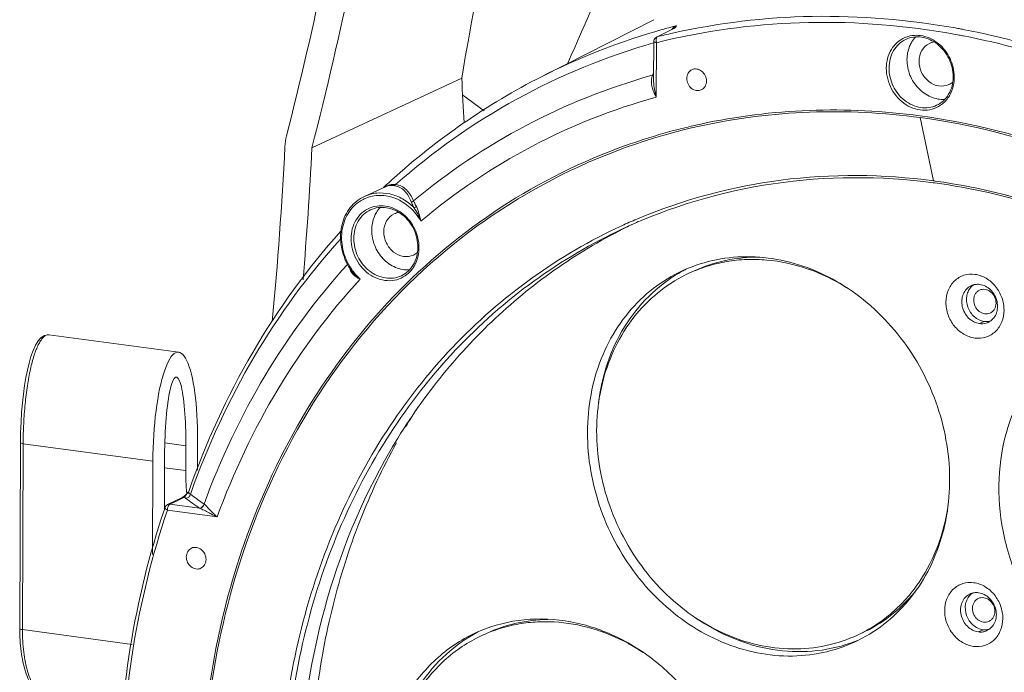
# Model space of a CAD drawing. Header units: millimetres. Extents: x 29035 to 30443, y 1864 to 2860.
# Tile 24 of 55: x 29999 to 30096, y 2304 to 2369. Entities that reach past the tile are written whole.
import ezdxf

# ---------------------------------------------------------------- set-up
doc = ezdxf.new("R2010")
doc.units = ezdxf.units.MM
doc.layers.add('\\M+5CFB8\\M+5CAB5\\M+5CFDF', color=7, linetype='Continuous', lineweight=13)

msp = doc.modelspace()

# ---------------------------------------------------------------- linework, layer by layer
at = {"layer": '\\M+5CFB8\\M+5CAB5\\M+5CFDF'}
for p, q in [((30050.712, 2363.451), (30061.831, 2369.099)), ((30064.062, 2368.465), (30064.052, 2368.497)), ((30062.1, 2367.376), (30062.101, 2367.376)), ((30062.101, 2367.376), (30062.179, 2367.405)), ((30062.102, 2367.377), (30063.606, 2368.135)), ((30062.103, 2367.325), (30062.124, 2367.358)), ((30062.179, 2367.405), (30063.682, 2368.163)), ((30063.747, 2368.212), (30063.606, 2368.135)), ((30063.606, 2368.135), (30063.682, 2368.163)), ((30063.682, 2368.163), (30063.818, 2368.236)), ((30063.811, 2368.256), (30063.747, 2368.212)), ((30063.796, 2368.24), (30063.796, 2368.239)), ((30063.806, 2368.251), (30063.811, 2368.256)), ((30061.869, 2366.81), (30061.805, 2366.791)), ((30061.813, 2363.143), (30061.828, 2366.932)), ((30062.073, 2361.433), (30062.094, 2366.822)), ((30062.211, 2366.851), (30062.094, 2366.822)), ((30061.717, 2363.604), (30061.671, 2363.592)), ((30061.757, 2363.712), (30061.717, 2363.604)), ((30061.768, 2363.74), (30061.757, 2363.712)), ((30061.816, 2363.868), (30061.768, 2363.74)), ((30028.014, 2356.398), (30042.839, 2363.307)), ((30061.813, 2363.144), (30061.813, 2363.145)), ((30042.95, 2361.631), (30045.055, 2360.082)), ((30089.484, 2353.148), (30088.187, 2359.406)), ((30035.899, 2353.218), (30035.775, 2353.105)), ((30035.951, 2353.265), (30035.899, 2353.218)), ((30089.471, 2352.955), (30089.635, 2352.933)), ((30035.285, 2352.566), (30033.205, 2351.597)), ((30035.24, 2352.612), (30035.105, 2352.485)), ((30059.077, 2348.532), (30059.051, 2348.519)), ((30064.293, 2344.069), (30064.629, 2344.231)), ((30064.979, 2343.837), (30065.307, 2343.995)), ((30094.518, 2339.234), (30094.052, 2339.017)), ((30014.839, 2336.178), (30002.014, 2337.902)), ((30016.706, 2325.006), (30016.716, 2327.472)), ((29999.119, 2308.834), (29999.192, 2327.241)), ((29999.386, 2308.723), (29999.458, 2327.131)), ((30012.283, 2325.407), (29999.458, 2327.131)), ((30015.549, 2326.929), (30013.472, 2327.208)), ((30015.539, 2324.463), (30015.549, 2326.929)), ((30013.449, 2325.95), (30013.428, 2320.596)), ((30012.246, 2316.153), (30012.283, 2325.407)), ((30015.539, 2324.463), (30013.445, 2324.744)), ((30013.74, 2321.1), (30015.19, 2321.807)), ((30015.219, 2321.748), (30014.687, 2321.489)), ((30015.347, 2321.908), (30015.19, 2321.807)), ((30015.411, 2321.842), (30015.219, 2321.748)), ((30015.553, 2322.083), (30015.347, 2321.908)), ((30015.791, 2322.321), (30015.553, 2322.083)), ((30015.631, 2322.316), (30015.633, 2322.297)), ((30015.794, 2322.324), (30015.803, 2322.333)), ((30015.81, 2322.342), (30015.803, 2322.333)), ((30015.836, 2322.394), (30015.81, 2322.342)), ((30015.836, 2322.394), (30015.836, 2322.395)), ((30016.066, 2322.305), (30016.002, 2322.124)), ((30013.423, 2320.625), (30013.485, 2320.811)), ((30013.739, 2321.099), (30013.739, 2321.099)), ((30014.687, 2321.489), (30013.961, 2321.135)), ((30013.961, 2321.135), (30016.894, 2320.741)), ((30016.877, 2320.744), (30016.899, 2320.74)), ((30013.726, 2320.542), (30018.645, 2319.88)), ((29999.386, 2308.723), (30010.241, 2307.264)), ((30081.989, 2308.191), (30082.316, 2308.348)), ((30082.457, 2308.408), (30082.318, 2308.344)), ((30082.455, 2308.408), (30082.783, 2308.566)), ((30094.398, 2308.717), (30093.932, 2308.499)), ((30082.069, 2307.681), (30081.733, 2307.52))]:
    msp.add_line(p, q, dxfattribs=at)
msp.add_lwpolyline([(30002.015, 2337.902), (30001.936, 2337.909), (30001.573, 2337.851), (30001.231, 2337.645), (30000.935, 2337.314), (30000.674, 2336.877), (30000.441, 2336.349), (30000.234, 2335.755), (30000.049, 2335.107), (29999.883, 2334.41), (29999.736, 2333.667), (29999.604, 2332.879), (29999.489, 2332.046), (29999.391, 2331.168), (29999.31, 2330.24), (29999.248, 2329.259), (29999.207, 2328.222), (29999.192, 2327.241)], dxfattribs=at)
for centre, radius, start, end in [((30080.738, 2304.156), 66.47, 105.00333, 106.4433), ((30080.75, 2304.113), 66.514, 104.80814, 105.00346), ((30080.753, 2304.101), 66.526, 104.53914, 104.80814), ((30066.33, 2366.132), 3.296, 138.50653, 139.90505), ((30080.612, 2304.561), 66.045, 106.43734, 116.91749), ((30078.393, 2302.572), 66.83, 102.71778, 104.0408), ((30067.289, 2365.319), 4.553, 139.85053, 140.09396), ((30087.761, 2364.763), 2.787, 110.11322, 113.17417), ((30078.178, 2293.808), 75.055, 79.36481, 80.43255), ((30078.331, 2293.859), 75.6, 79.47892, 79.84986), ((30078.112, 2293.448), 75.421, 79.04019, 79.36541), ((30078.297, 2293.678), 75.784, 79.15534, 79.47894), ((30062.329, 2366.93), 0.501, 169.0639, 179.77613), ((30089.811, 2365.23), 1.68, 98.47478, 114.92152), ((30081.282, 2303.36), 67.419, 116.96332, 132.24975), ((30078.761, 2302.572), 63.368, 105.64639, 129.94746), ((30063.174, 2362.997), 1.579, 164.62231, 171.38402), ((30063.225, 2362.98), 1.634, 157.53579, 164.53833), ((30087.658, 2363.452), 3.784, 359.3084, 359.77456), ((30087.552, 2363.408), 3.996, 359.77513, 0.57531), ((30379.352, 2378.28), 336.846, 182.54778, 183.30033), ((30090.304, 2364.178), 1.658, 294.99702, 303.39438), ((30090.289, 2364.199), 1.684, 303.42922, 311.05521), ((30078.586, 2301.875), 61.804, 105.49685, 130.07933), ((30079.075, 2300.736), 59.384, 102.24791, 109.73075), ((30030.79, 2356.267), 5.447, 165.90877, 177.13918), ((29629.086, 2376.721), 396.778, 354.57853, 357.08439), ((29633.206, 2376.277), 395.308, 355.22132, 357.11765), ((30082.308, 2302.142), 69.011, 132.39792, 133.002), ((30036.053, 2351.207), 1.578, 106.78436, 113.34593), ((30036.088, 2351.089), 1.701, 99.93623, 106.75067), ((30036.138, 2350.389), 2.404, 86.21717, 89.17005), ((30081.463, 2293.478), 60.207, 82.16328, 82.34382), ((30036.052, 2351.216), 1.569, 113.4372, 124.08286), ((30035.969, 2351.091), 1.596, 79.48491, 82.5964), ((30034.7, 2348.144), 3.561, 113.71064, 117.1578), ((30034.82, 2347.89), 2.787, 110.11322, 113.17417), ((30036.87, 2348.357), 1.68, 98.47478, 114.92152), ((30081.076, 2300.053), 53.565, 112.98753, 114.72922), ((30082.759, 2300.858), 53.232, 114.98754, 116.41569), ((30082.751, 2300.874), 53.214, 116.44632, 116.73117), ((30037.363, 2347.304), 1.658, 294.99702, 303.39438), ((30037.348, 2347.326), 1.684, 303.42922, 311.05521), ((30034.717, 2346.578), 3.784, 359.3084, 359.77456), ((30034.611, 2346.535), 3.996, 359.77513, 0.57531), ((30036.677, 2347.636), 5.837, 207.44429, 213.54743), ((30034.158, 2345.028), 2.448, 194.32981, 196.20837), ((30032.752, 2344.62), 0.984, 196.23039, 203.46463), ((30036.622, 2347.601), 5.772, 213.55691, 214.11701), ((30036.603, 2347.587), 5.748, 214.11654, 215.32957), ((30036.513, 2347.546), 5.553, 213.78744, 215.69909), ((30036.589, 2347.578), 5.732, 215.33022, 217.01031), ((30036.491, 2347.53), 5.526, 215.70068, 217.14128), ((30036.398, 2347.454), 5.405, 217.09188, 228.1935), ((30071.874, 2331.127), 14.938, 118.92265, 120.35014), ((30070.919, 2330.728), 14.896, 112.45726, 114.97458), ((30071.853, 2331.166), 14.893, 117.32353, 118.92271), ((30094.324, 2341.619), 1.51, 124.3247, 133.74223), ((30094.739, 2340.739), 1.519, 276.27723, 279.01128), ((30094.742, 2340.716), 1.496, 279.01103, 286.35774), ((30001.95, 2337.381), 0.525, 98.9071, 101.05917), ((30090.376, 2297.423), 61.666, 147.26729, 149.42035), ((30035.468, 2324.931), 18.762, 179.7702, 181.26467), ((30304.711, 2720.118), 492.281, 234.0268, 234.22105), ((30035.919, 2324.195), 20.375, 185.14994, 185.28958), ((30035.694, 2324.173), 20.148, 185.34447, 185.69069), ((30018.493, 2319.826), 3.678, 137.22565, 140.64019), ((30015.996, 2322.339), 0.17, 160.91215, 166.00897), ((30317.117, 2735.8), 511.662, 233.94914, 234.13499), ((30090.543, 2293.121), 73.118, 160.72318, 161.04918), ((30094.204, 2311.102), 1.51, 124.3218, 133.74224), ((30077.629, 2326.799), 20.544, 235.5515, 237.0156), ((30051.359, 2295.303), 14.896, 117.0351, 119.59447), ((30075.869, 2321.328), 14.493, 296.41591, 297.01309), ((30094.618, 2310.222), 1.519, 276.27752, 279.01128), ((30094.622, 2310.199), 1.496, 279.01105, 286.33808), ((30050.123, 2290.414), 19.267, 60.89968, 61.46449), ((30049.951, 2290.109), 19.617, 56.51246, 60.8931), ((30076.364, 2321.487), 14.928, 291.02721, 292.45758)]:
    msp.add_arc(centre, radius, start, end, dxfattribs=at)
for centre, major_axis, ratio, start_param, end_param in [((30131.619, 2419.973), (64.786, 175.739), 0.380362, -4.346338, -4.248067), ((30146.755, 2312.436), (81.945, 207.988), 0.475652, 1.445286, 1.506036), ((29943.693, 2334.029), (64.786, 175.739), 0.380362, -1.298303, -1.204746), ((29946.41, 2333.663), (64.786, 175.739), 0.380362, -1.303017, -1.204746), ((30014.499, 2326.44), (0.288, 9.743), 0.225604, 4.825258, 7.966851), ((30014.499, 2326.44), (0.101, 7.282), 0.143548, -1.50157, 1.640023)]:
    msp.add_ellipse(centre, major_axis=major_axis, ratio=ratio, start_param=start_param, end_param=end_param, dxfattribs=at)
for points, knots in [([(30091.654, 2368.276), (30086.994, 2369.111), (30077.586, 2369.895), (30068.205, 2368.783), (30063.68, 2367.762)], [0, 0, 0, 0, 0.505097, 1, 1, 1, 1]), ([(30090.653, 2367.819), (30085.903, 2368.619), (30076.319, 2369.295), (30066.792, 2367.988), (30062.211, 2366.851)], [0, 0, 0, 0, 0.505073, 1, 1, 1, 1]), ([(30064.052, 2368.497), (30064.018, 2368.48), (30063.869, 2368.392), (30063.741, 2368.273), (30063.653, 2368.173)], [0, 0, 0, 0, 0.224754, 1, 1, 1, 1]), ([(30063.818, 2368.236), (30063.839, 2368.248), (30063.904, 2368.288), (30063.968, 2368.331), (30064.006, 2368.368)], [0, 0, 0, 0, 0.31217, 1, 1, 1, 1]), ([(30064.052, 2368.497), (30064.037, 2368.486), (30063.968, 2368.431), (30063.907, 2368.367), (30063.861, 2368.316)], [0, 0, 0, 0, 0.218144, 1, 1, 1, 1]), ([(30064.006, 2368.368), (30064.011, 2368.373), (30064.028, 2368.39), (30064.043, 2368.409), (30064.051, 2368.424)], [0, 0, 0, 0, 0.294283, 1, 1, 1, 1]), ([(30062.06, 2367.187), (30062.062, 2367.2), (30062.07, 2367.248), (30062.086, 2367.295), (30062.103, 2367.325)], [0, 0, 0, 0, 0.273461, 1, 1, 1, 1]), ([(30084.827, 2364.296), (30084.829, 2364.935), (30085.072, 2365.911), (30085.873, 2366.879), (30086.391, 2367.208), (30086.664, 2367.325)], [0, 0, 0, 0, 0.515344, 0.760392, 1, 1, 1, 1]), ([(30091.442, 2363.437), (30091.445, 2364.05), (30091.151, 2365.288), (30090.014, 2366.746), (30088.636, 2367.396), (30087.519, 2367.413), (30086.999, 2367.262), (30086.761, 2367.151)], [0, 0, 0, 0, 0.263335, 0.526073, 0.771227, 0.887142, 1, 1, 1, 1]), ([(30086.802, 2367.38), (30087.312, 2367.567), (30088.506, 2367.63), (30090.11, 2366.795), (30091.244, 2365.31), (30091.542, 2364.066), (30091.549, 2363.448)], [0, 0, 0, 0, 0.230082, 0.476862, 0.738261, 1, 1, 1, 1]), ([(30114.277, 2359.807), (30110.809, 2361.611), (30103.695, 2364.715), (30096.205, 2366.766), (30092.451, 2367.493)], [0, 0, 0, 0, 0.505465, 1, 1, 1, 1]), ([(30114.655, 2360.351), (30111.144, 2362.177), (30103.942, 2365.316), (30096.357, 2367.381), (30092.556, 2368.109)], [0, 0, 0, 0, 0.505501, 1, 1, 1, 1]), ([(30061.805, 2366.791), (30057.121, 2365.454), (30048.003, 2361.715), (30039.958, 2356.028), (30036.296, 2352.788)], [0, 0, 0, 0, 0.499072, 1, 1, 1, 1]), ([(30061.828, 2366.932), (30061.828, 2366.9), (30061.943, 2366.844), (30062.028, 2366.831), (30062.094, 2366.822)], [0, 0, 0, 0, 0.324698, 1, 1, 1, 1]), ([(30062.094, 2366.822), (30062.085, 2366.852), (30062.055, 2366.972), (30062.047, 2367.097), (30062.06, 2367.187)], [0, 0, 0, 0, 0.262572, 1, 1, 1, 1]), ([(30085.097, 2364.316), (30085.099, 2364.907), (30085.318, 2365.809), (30086.041, 2366.717), (30086.511, 2367.035), (30086.761, 2367.151)], [0, 0, 0, 0, 0.515345, 0.760515, 1, 1, 1, 1]), ([(30087.33, 2366.874), (30087.255, 2366.748), (30086.985, 2366.209), (30086.872, 2365.597), (30086.87, 2365.142)], [0, 0, 0, 0, 0.243432, 1, 1, 1, 1]), ([(30089.103, 2366.753), (30088.792, 2366.608), (30088.236, 2366.083), (30088.066, 2365.351), (30088.064, 2364.982)], [0, 0, 0, 0, 0.481749, 1, 1, 1, 1]), ([(30086.87, 2365.142), (30086.868, 2364.626), (30087.077, 2363.58), (30087.921, 2362.255), (30089.16, 2361.362), (30090.152, 2361.175), (30090.619, 2361.207)], [0, 0, 0, 0, 0.257668, 0.517149, 0.766457, 1, 1, 1, 1]), ([(30088.064, 2364.982), (30088.063, 2364.6), (30088.245, 2363.829), (30088.959, 2362.922), (30089.969, 2362.442), (30090.703, 2362.534), (30091.005, 2362.675)], [0, 0, 0, 0, 0.262527, 0.52445, 0.770539, 1, 1, 1, 1]), ([(30061.821, 2363.595), (30061.813, 2363.592), (30061.775, 2363.583), (30061.736, 2363.58), (30061.706, 2363.579)], [0, 0, 0, 0, 0.222345, 1, 1, 1, 1]), ([(30065.598, 2364.149), (30065.446, 2364.078), (30065.173, 2363.822), (30065.09, 2363.464), (30065.089, 2363.283)], [0, 0, 0, 0, 0.481682, 1, 1, 1, 1]), ([(30067.035, 2363.021), (30067.036, 2363.207), (30066.947, 2363.584), (30066.598, 2364.028), (30066.104, 2364.262), (30065.746, 2364.218), (30065.598, 2364.149)], [0, 0, 0, 0, 0.262542, 0.524426, 0.770533, 1, 1, 1, 1]), ([(30090.382, 2360.769), (30090.142, 2360.574), (30089.59, 2360.258), (30088.646, 2360.084), (30087.67, 2360.221), (30086.42, 2360.8), (30085.195, 2362.155), (30084.824, 2363.586), (30084.827, 2364.296)], [0, 0, 0, 0, 0.115003, 0.230846, 0.350433, 0.475291, 0.736321, 1, 1, 1, 1]), ([(30089.802, 2360.625), (30089.56, 2360.512), (30089.033, 2360.359), (30087.908, 2360.374), (30086.525, 2361.019), (30085.387, 2362.472), (30085.095, 2363.706), (30085.097, 2364.316)], [0, 0, 0, 0, 0.114412, 0.231397, 0.476867, 0.738145, 1, 1, 1, 1]), ([(30061.701, 2362.29), (30061.678, 2362.368), (30061.599, 2362.675), (30061.576, 2363), (30061.612, 2363.233)], [0, 0, 0, 0, 0.256048, 1, 1, 1, 1]), ([(30065.089, 2363.283), (30065.088, 2363.096), (30065.177, 2362.719), (30065.526, 2362.276), (30066.02, 2362.041), (30066.378, 2362.086), (30066.526, 2362.154)], [0, 0, 0, 0, 0.262542, 0.524426, 0.770533, 1, 1, 1, 1]), ([(30066.526, 2362.154), (30066.678, 2362.225), (30066.951, 2362.482), (30067.034, 2362.84), (30067.035, 2363.021)], [0, 0, 0, 0, 0.481682, 1, 1, 1, 1]), ([(30089.802, 2360.625), (30090.045, 2360.738), (30090.504, 2361.048), (30091.216, 2361.938), (30091.435, 2362.823), (30091.442, 2363.406)], [0, 0, 0, 0, 0.237849, 0.482255, 1, 1, 1, 1]), ([(30091.466, 2362.607), (30091.39, 2362.246), (30091.132, 2361.557), (30090.655, 2360.992), (30090.382, 2360.769)], [0, 0, 0, 0, 0.511322, 1, 1, 1, 1]), ([(30062.073, 2361.433), (30061.959, 2361.638), (30061.823, 2361.921), (30061.723, 2362.217), (30061.701, 2362.29)], [0, 0, 0, 0, 0.753677, 1, 1, 1, 1]), ([(30066.477, 2358.769), (30069.995, 2359.534), (30077.246, 2360.438), (30084.541, 2360.066), (30088.171, 2359.578)], [0, 0, 0, 0, 0.495712, 1, 1, 1, 1]), ([(30066.521, 2358.594), (30070.035, 2359.36), (30077.276, 2360.264), (30084.561, 2359.893), (30088.187, 2359.406)], [0, 0, 0, 0, 0.495709, 1, 1, 1, 1]), ([(30088.171, 2359.578), (30093.305, 2358.888), (30103.61, 2356.248), (30118.036, 2348.969), (30131.065, 2338.657), (30142.114, 2325.791), (30150.701, 2310.95), (30156.444, 2294.797), (30159.085, 2278.059), (30158.684, 2266.833), (30157.924, 2261.375)], [0, 0, 0, 0, 0.117076, 0.238061, 0.362716, 0.490175, 0.619135, 0.74807, 0.875455, 1, 1, 1, 1]), ([(30021.524, 2317.259), (30023.338, 2322.445), (30028.086, 2332.299), (30038.478, 2344.734), (30051.495, 2353.909), (30061.437, 2357.487), (30066.521, 2358.594)], [0, 0, 0, 0, 0.25867, 0.509344, 0.755041, 1, 1, 1, 1]), ([(30088.187, 2359.406), (30093.31, 2358.717), (30103.594, 2356.083), (30117.991, 2348.816), (30130.992, 2338.524), (30142.016, 2325.682), (30150.582, 2310.87), (30156.309, 2294.748), (30158.939, 2278.043), (30158.535, 2266.841), (30157.773, 2261.395)], [0, 0, 0, 0, 0.117077, 0.238065, 0.362722, 0.490184, 0.619146, 0.74808, 0.875462, 1, 1, 1, 1]), ([(30021.353, 2317.332), (30022.951, 2321.903), (30027.013, 2330.634), (30035.652, 2341.994), (30046.412, 2350.962), (30054.724, 2355.091), (30059.026, 2356.634)], [0, 0, 0, 0, 0.258516, 0.509803, 0.755948, 1, 1, 1, 1]), ([(30089.484, 2353.148), (30084.504, 2353.818), (30074.43, 2353.906), (30064.688, 2351.286), (30060.157, 2349.364)], [0, 0, 0, 0, 0.505206, 1, 1, 1, 1]), ([(30035.794, 2352.764), (30035.824, 2352.769), (30035.949, 2352.788), (30036.076, 2352.794), (30036.172, 2352.793)], [0, 0, 0, 0, 0.240409, 1, 1, 1, 1]), ([(30036.296, 2352.788), (30036.496, 2352.764), (30036.89, 2352.642), (30037.574, 2352.133), (30037.908, 2351.558), (30038.073, 2351.152)], [0, 0, 0, 0, 0.239672, 0.478637, 1, 1, 1, 1]), ([(30058.8, 2348.421), (30063.481, 2350.603), (30073.648, 2353.632), (30084.241, 2353.644), (30089.471, 2352.955)], [0, 0, 0, 0, 0.494695, 1, 1, 1, 1]), ([(30089.635, 2352.933), (30093.197, 2352.455), (30100.338, 2350.832), (30110.6, 2346.581), (30120.283, 2340.602), (30132.132, 2330.498), (30144.116, 2314.517), (30152.603, 2292.204), (30154.164, 2272.476), (30151.845, 2257.373), (30148.428, 2246.812), (30143.401, 2237.215), (30136.896, 2228.846), (30129.09, 2221.94), (30123.14, 2218.433), (30120.047, 2216.992)], [0, 0, 0, 0, 0.059975, 0.121508, 0.184601, 0.249087, 0.380596, 0.513013, 0.642629, 0.705658, 0.767124, 0.827033, 0.885563, 0.943057, 1, 1, 1, 1]), ([(30137.434, 2323.126), (30134.477, 2327.171), (30127.89, 2334.663), (30116.243, 2343.726), (30103.396, 2350.144), (30094.237, 2352.494), (30089.672, 2353.123)], [0, 0, 0, 0, 0.25992, 0.514125, 0.760964, 1, 1, 1, 1]), ([(30033.205, 2351.597), (30033.586, 2351.775), (30034.428, 2352.003), (30035.75, 2351.911), (30037.028, 2351.409), (30037.77, 2350.84), (30038.104, 2350.508)], [0, 0, 0, 0, 0.236995, 0.480597, 0.734813, 1, 1, 1, 1]), ([(30035.285, 2352.566), (30035.316, 2352.581), (30035.449, 2352.636), (30035.591, 2352.668), (30035.699, 2352.681)], [0, 0, 0, 0, 0.242716, 1, 1, 1, 1]), ([(30035.699, 2352.681), (30035.736, 2352.685), (30035.894, 2352.698), (30036.054, 2352.69), (30036.174, 2352.674)], [0, 0, 0, 0, 0.234242, 1, 1, 1, 1]), ([(30036.26, 2352.66), (30036.441, 2352.627), (30036.794, 2352.493), (30037.399, 2351.995), (30037.691, 2351.457), (30037.836, 2351.078)], [0, 0, 0, 0, 0.23742, 0.476292, 1, 1, 1, 1]), ([(30033.205, 2351.597), (30032.668, 2351.347), (30031.684, 2350.558), (30030.868, 2348.824), (30030.774, 2346.838), (30031.186, 2345.544), (30031.497, 2344.945)], [0, 0, 0, 0, 0.233262, 0.476823, 0.734094, 1, 1, 1, 1]), ([(30033.074, 2351.313), (30032.543, 2351.04), (30031.583, 2350.181), (30030.884, 2348.35), (30030.962, 2346.313), (30031.515, 2345.031), (30031.898, 2344.458)], [0, 0, 0, 0, 0.230755, 0.474652, 0.733755, 1, 1, 1, 1]), ([(30038.794, 2349.165), (30038.505, 2349.666), (30037.783, 2350.567), (30036.361, 2351.479), (30034.774, 2351.818), (30033.729, 2351.608), (30033.268, 2351.405)], [0, 0, 0, 0, 0.267182, 0.523869, 0.766908, 1, 1, 1, 1]), ([(30037.836, 2351.078), (30037.853, 2351.034), (30037.933, 2350.84), (30038.028, 2350.652), (30038.104, 2350.508)], [0, 0, 0, 0, 0.22435, 1, 1, 1, 1]), ([(30038.073, 2351.152), (30038.091, 2351.11), (30038.177, 2350.924), (30038.274, 2350.745), (30038.352, 2350.607)], [0, 0, 0, 0, 0.224465, 1, 1, 1, 1]), ([(30031.886, 2347.423), (30031.888, 2348.062), (30032.131, 2349.038), (30032.932, 2350.005), (30033.45, 2350.335), (30033.723, 2350.452)], [0, 0, 0, 0, 0.515344, 0.760392, 1, 1, 1, 1]), ([(30032.156, 2347.442), (30032.158, 2348.034), (30032.377, 2348.935), (30033.1, 2349.844), (30033.57, 2350.161), (30033.82, 2350.277)], [0, 0, 0, 0, 0.515345, 0.760515, 1, 1, 1, 1]), ([(30038.501, 2346.563), (30038.504, 2347.176), (30038.21, 2348.415), (30037.073, 2349.872), (30035.695, 2350.522), (30034.578, 2350.539), (30034.058, 2350.388), (30033.82, 2350.277)], [0, 0, 0, 0, 0.263335, 0.526073, 0.771227, 0.887142, 1, 1, 1, 1]), ([(30033.861, 2350.506), (30034.371, 2350.693), (30035.565, 2350.756), (30037.169, 2349.922), (30038.303, 2348.437), (30038.601, 2347.192), (30038.608, 2346.575)], [0, 0, 0, 0, 0.230082, 0.476862, 0.738261, 1, 1, 1, 1]), ([(30034.389, 2350), (30034.314, 2349.875), (30034.044, 2349.336), (30033.931, 2348.724), (30033.929, 2348.269)], [0, 0, 0, 0, 0.243432, 1, 1, 1, 1]), ([(30036.162, 2349.88), (30035.851, 2349.735), (30035.295, 2349.21), (30035.125, 2348.478), (30035.123, 2348.108)], [0, 0, 0, 0, 0.481749, 1, 1, 1, 1]), ([(30038.104, 2350.508), (30038.124, 2350.505), (30038.216, 2350.506), (30038.304, 2350.555), (30038.352, 2350.607)], [0, 0, 0, 0, 0.224566, 1, 1, 1, 1]), ([(30038.104, 2350.508), (30038.252, 2350.311), (30038.495, 2349.866), (30038.698, 2349.404), (30038.794, 2349.165)], [0, 0, 0, 0, 0.488848, 1, 1, 1, 1]), ([(30038.352, 2350.607), (30038.469, 2350.397), (30038.619, 2349.909), (30038.736, 2349.421), (30038.794, 2349.165)], [0, 0, 0, 0, 0.478626, 1, 1, 1, 1]), ([(30030.847, 2348.128), (30027.558, 2344.457), (30021.667, 2336.306), (30017.5, 2327.163), (30015.836, 2322.395)], [0, 0, 0, 0, 0.493894, 1, 1, 1, 1]), ([(30058.668, 2348.706), (30055.546, 2347.268), (30049.536, 2343.761), (30041.645, 2336.839), (30035.064, 2328.439), (30029.973, 2318.8), (30026.502, 2308.187), (30024.13, 2293.009), (30025.656, 2273.172), (30034.153, 2250.728), (30046.184, 2234.649), (30058.093, 2224.479), (30067.83, 2218.46), (30078.156, 2214.179), (30085.344, 2212.545), (30088.929, 2212.063)], [0, 0, 0, 0, 0.057035, 0.114603, 0.173178, 0.233105, 0.294566, 0.357568, 0.487096, 0.619415, 0.750853, 0.815323, 0.878421, 0.939978, 1, 1, 1, 1]), ([(30058.8, 2348.421), (30055.702, 2346.977), (30049.741, 2343.464), (30041.921, 2336.549), (30035.405, 2328.171), (30030.372, 2318.568), (30026.949, 2308.003), (30024.626, 2292.902), (30026.181, 2273.18), (30034.66, 2250.876), (30046.639, 2234.903), (30058.485, 2224.802), (30068.169, 2218.823), (30078.436, 2214.571), (30085.583, 2212.947), (30089.147, 2212.468)], [0, 0, 0, 0, 0.057034, 0.114611, 0.173202, 0.233148, 0.294626, 0.357643, 0.487183, 0.619491, 0.750902, 0.815358, 0.878441, 0.939987, 1, 1, 1, 1]), ([(30058.815, 2348.401), (30056.444, 2347.207), (30051.857, 2344.449), (30045.639, 2339.318), (30040.168, 2333.269), (30033.937, 2324.047), (30028.479, 2310.684), (30026.912, 2299.151), (30026.791, 2293.286)], [0, 0, 0, 0, 0.119092, 0.239011, 0.360374, 0.483682, 0.73685, 1, 1, 1, 1]), ([(30033.929, 2348.269), (30033.927, 2347.752), (30034.136, 2346.706), (30034.98, 2345.382), (30036.219, 2344.489), (30037.211, 2344.302), (30037.678, 2344.333)], [0, 0, 0, 0, 0.257668, 0.517149, 0.766457, 1, 1, 1, 1]), ([(30035.123, 2348.108), (30035.122, 2347.727), (30035.304, 2346.955), (30036.018, 2346.048), (30037.028, 2345.569), (30037.762, 2345.661), (30038.064, 2345.802)], [0, 0, 0, 0, 0.262527, 0.52445, 0.770539, 1, 1, 1, 1]), ([(30030.845, 2347.386), (30027.623, 2343.814), (30021.835, 2335.872), (30017.72, 2326.96), (30016.066, 2322.305)], [0, 0, 0, 0, 0.493411, 1, 1, 1, 1]), ([(30037.441, 2343.896), (30037.201, 2343.7), (30036.649, 2343.385), (30035.705, 2343.211), (30034.729, 2343.348), (30033.479, 2343.926), (30032.254, 2345.282), (30031.883, 2346.713), (30031.886, 2347.423)], [0, 0, 0, 0, 0.115003, 0.230846, 0.350433, 0.475291, 0.736321, 1, 1, 1, 1]), ([(30036.861, 2343.751), (30036.619, 2343.639), (30036.092, 2343.485), (30034.967, 2343.5), (30033.584, 2344.145), (30032.446, 2345.599), (30032.154, 2346.832), (30032.156, 2347.442)], [0, 0, 0, 0, 0.114412, 0.231397, 0.476867, 0.738145, 1, 1, 1, 1]), ([(30036.861, 2343.751), (30037.104, 2343.865), (30037.563, 2344.174), (30038.275, 2345.064), (30038.494, 2345.949), (30038.501, 2346.533)], [0, 0, 0, 0, 0.237849, 0.482255, 1, 1, 1, 1]), ([(30038.525, 2345.734), (30038.449, 2345.373), (30038.191, 2344.683), (30037.714, 2344.119), (30037.441, 2343.896)], [0, 0, 0, 0, 0.511322, 1, 1, 1, 1]), ([(30065.229, 2344.494), (30066.261, 2344.921), (30068.445, 2345.547), (30071.877, 2345.743), (30075.351, 2345.2), (30078.736, 2343.943), (30081.909, 2342.022), (30084.757, 2339.51), (30087.178, 2336.499), (30089.709, 2331.991), (30091.09, 2326.934), (30091.136, 2321.855), (30090.51, 2318.206), (30089.243, 2314.834), (30087.375, 2311.864), (30084.975, 2309.41), (30083.069, 2308.178), (30082.069, 2307.681)], [0, 0, 0, 0, 0.057745, 0.116357, 0.176412, 0.238237, 0.301882, 0.367138, 0.433584, 0.500646, 0.63358, 0.698713, 0.762208, 0.823875, 0.883791, 0.942302, 1, 1, 1, 1]), ([(30065.307, 2343.995), (30065.897, 2344.27), (30067.118, 2344.742), (30069.034, 2345.199), (30071.011, 2345.402), (30073.711, 2345.33), (30077.116, 2344.58), (30079.643, 2343.354), (30080.843, 2342.603)], [0, 0, 0, 0, 0.1202, 0.240954, 0.36281, 0.486221, 0.738578, 1, 1, 1, 1]), ([(30065.773, 2344.212), (30066.783, 2344.683), (30068.933, 2345.397), (30071.188, 2345.604), (30072.317, 2345.585)], [0, 0, 0, 0, 0.496672, 1, 1, 1, 1]), ([(30031.559, 2344.897), (30028.482, 2341.512), (30022.942, 2333.994), (30018.959, 2325.557), (30017.345, 2321.149)], [0, 0, 0, 0, 0.493554, 1, 1, 1, 1]), ([(30032.795, 2343.425), (30032.693, 2343.467), (30032.319, 2343.645), (30031.972, 2343.945), (30031.849, 2344.228)], [0, 0, 0, 0, 0.262295, 1, 1, 1, 1]), ([(30081.733, 2307.52), (30080.71, 2307.043), (30078.532, 2306.317), (30075.079, 2305.985), (30071.559, 2306.412), (30068.111, 2307.577), (30064.861, 2309.432), (30060.931, 2312.745), (30057.141, 2318.162), (30055.315, 2324.518), (30055.207, 2329.666), (30055.803, 2333.371), (30057.059, 2336.8), (30058.932, 2339.821), (30061.353, 2342.316), (30063.281, 2343.566), (30064.293, 2344.069)], [0, 0, 0, 0, 0.057741, 0.116235, 0.17611, 0.237743, 0.301232, 0.366396, 0.499475, 0.632698, 0.698024, 0.761708, 0.823545, 0.883598, 0.942215, 1, 1, 1, 1]), ([(30056.345, 2331.07), (30056.504, 2332.432), (30057.088, 2335.09), (30058.779, 2338.735), (30061.197, 2341.806), (30063.239, 2343.381), (30064.326, 2344.018)], [0, 0, 0, 0, 0.261472, 0.514403, 0.759738, 1, 1, 1, 1]), ([(30093.58, 2337.588), (30093.195, 2337.64), (30092.421, 2337.923), (30091.489, 2338.748), (30090.969, 2339.678), (30090.754, 2340.495), (30090.683, 2341.314), (30090.859, 2342.306), (30091.5, 2343.288), (30092.482, 2343.879), (30093.24, 2343.935), (30093.605, 2343.886)], [0, 0, 0, 0, 0.123456, 0.253955, 0.388158, 0.45527, 0.521369, 0.648133, 0.767643, 0.882974, 1, 1, 1, 1]), ([(30032.795, 2343.425), (30029.723, 2340.082), (30024.195, 2332.637), (30020.241, 2324.259), (30018.645, 2319.88)], [0, 0, 0, 0, 0.493445, 1, 1, 1, 1]), ([(30064.979, 2343.837), (30063.992, 2343.347), (30062.111, 2342.127), (30059.75, 2339.694), (30057.924, 2336.747), (30056.699, 2333.404), (30056.117, 2329.79), (30056.223, 2324.769), (30058.004, 2318.569), (30061.7, 2313.286), (30065.533, 2310.055), (30068.703, 2308.246), (30072.066, 2307.11), (30075.499, 2306.694), (30078.867, 2307.018), (30080.991, 2307.726), (30081.989, 2308.19)], [0, 0, 0, 0, 0.057784, 0.116403, 0.176456, 0.238292, 0.301977, 0.367303, 0.500527, 0.633606, 0.69877, 0.762258, 0.823892, 0.883766, 0.942261, 1, 1, 1, 1]), ([(30093.605, 2343.886), (30093.99, 2343.834), (30094.765, 2343.551), (30095.697, 2342.726), (30096.216, 2341.795), (30096.432, 2340.978), (30096.503, 2340.16), (30096.327, 2339.168), (30095.686, 2338.185), (30094.703, 2337.595), (30093.945, 2337.539), (30093.58, 2337.588)], [0, 0, 0, 0, 0.123456, 0.253955, 0.388158, 0.45527, 0.521369, 0.648133, 0.767643, 0.882974, 1, 1, 1, 1]), ([(30094.052, 2339.017), (30093.853, 2339.043), (30093.454, 2339.174), (30092.768, 2339.679), (30092.33, 2340.479), (30092.264, 2341.337), (30092.404, 2341.947), (30092.725, 2342.455), (30093.044, 2342.688), (30093.215, 2342.767)], [0, 0, 0, 0, 0.121716, 0.2495, 0.511844, 0.642015, 0.766714, 0.885354, 1, 1, 1, 1]), ([(30094.518, 2339.234), (30094.342, 2339.258), (30093.986, 2339.366), (30093.515, 2339.678), (30093.132, 2340.115), (30092.782, 2340.805), (30092.703, 2341.598), (30092.941, 2342.3), (30093.156, 2342.59), (30093.281, 2342.71)], [0, 0, 0, 0, 0.120099, 0.245608, 0.375406, 0.507045, 0.762134, 0.883632, 1, 1, 1, 1]), ([(30093.215, 2342.767), (30093.345, 2342.828), (30093.628, 2342.912), (30093.922, 2342.911), (30094.067, 2342.892)], [0, 0, 0, 0, 0.494819, 1, 1, 1, 1]), ([(30094.045, 2342.327), (30093.958, 2342.286), (30093.795, 2342.176), (30093.609, 2341.942), (30093.493, 2341.656), (30093.468, 2341.448), (30093.467, 2341.342)], [0, 0, 0, 0, 0.238414, 0.482503, 0.736052, 1, 1, 1, 1]), ([(30095.678, 2341.045), (30095.679, 2341.257), (30095.602, 2341.581), (30095.375, 2341.943), (30095.15, 2342.168), (30094.887, 2342.329), (30094.601, 2342.415), (30094.312, 2342.419), (30094.129, 2342.366), (30094.045, 2342.327)], [0, 0, 0, 0, 0.260873, 0.393063, 0.522871, 0.648586, 0.769462, 0.886012, 1, 1, 1, 1]), ([(30094.067, 2342.892), (30094.266, 2342.865), (30094.665, 2342.735), (30095.351, 2342.23), (30095.789, 2341.43), (30095.855, 2340.572), (30095.715, 2339.962), (30095.394, 2339.454), (30095.075, 2339.221), (30094.904, 2339.141)], [0, 0, 0, 0, 0.121707, 0.24949, 0.511832, 0.642003, 0.766694, 0.885336, 1, 1, 1, 1]), ([(30093.467, 2341.342), (30093.466, 2341.13), (30093.543, 2340.806), (30093.771, 2340.444), (30093.995, 2340.219), (30094.259, 2340.058), (30094.545, 2339.972), (30094.834, 2339.968), (30095.017, 2340.021), (30095.101, 2340.061)], [0, 0, 0, 0, 0.260873, 0.393063, 0.522871, 0.648586, 0.769462, 0.886012, 1, 1, 1, 1]), ([(30095.101, 2340.061), (30095.187, 2340.101), (30095.35, 2340.211), (30095.536, 2340.445), (30095.652, 2340.731), (30095.678, 2340.939), (30095.678, 2341.045)], [0, 0, 0, 0, 0.238414, 0.482503, 0.736052, 1, 1, 1, 1]), ([(30094.904, 2339.141), (30094.839, 2339.111), (30094.568, 2339.008), (30094.267, 2338.988), (30094.052, 2339.017)], [0, 0, 0, 0, 0.247932, 1, 1, 1, 1]), ([(30104.844, 2304.62), (30103.463, 2305.681), (30100.932, 2308.178), (30098.088, 2312.694), (30096.319, 2317.737), (30095.749, 2322.971), (30096.423, 2328.045), (30098.314, 2332.616), (30101.306, 2336.355), (30103.926, 2338.115), (30105.313, 2338.761)], [0, 0, 0, 0, 0.129425, 0.261316, 0.393356, 0.523188, 0.648966, 0.76983, 0.886244, 1, 1, 1, 1]), ([(29999.458, 2327.131), (29999.461, 2327.792), (29999.497, 2329.104), (29999.636, 2331.024), (29999.857, 2332.827), (30000.148, 2334.438), (30000.453, 2335.624), (30000.732, 2336.423), (30000.939, 2336.904), (30001.155, 2337.296), (30001.417, 2337.657), (30001.673, 2337.862), (30001.849, 2337.897)], [0, 0, 0, 0, 0.1754, 0.347722, 0.510182, 0.656575, 0.781399, 0.834457, 0.880716, 0.920025, 0.952568, 1, 1, 1, 1]), ([(29999.192, 2327.241), (29999.192, 2327.229), (29999.214, 2327.198), (29999.305, 2327.157), (29999.392, 2327.14), (29999.458, 2327.131)], [0, 0, 0, 0, 0.126399, 0.332315, 1, 1, 1, 1]), ([(30027.922, 2293.344), (30027.934, 2296.365), (30028.304, 2302.358), (30029.917, 2311.131), (30032.56, 2319.479), (30035.007, 2324.722), (30036.387, 2327.22)], [0, 0, 0, 0, 0.256987, 0.509464, 0.75714, 1, 1, 1, 1]), ([(30015.539, 2324.463), (30015.539, 2324.284), (30015.544, 2323.585), (30015.58, 2322.885), (30015.627, 2322.366)], [0, 0, 0, 0, 0.255012, 1, 1, 1, 1]), ([(30015.411, 2321.842), (30015.426, 2321.864), (30015.504, 2321.971), (30015.583, 2322.077), (30015.65, 2322.158)], [0, 0, 0, 0, 0.202138, 1, 1, 1, 1]), ([(30015.542, 2321.719), (30015.528, 2321.729), (30015.481, 2321.765), (30015.437, 2321.808), (30015.411, 2321.842)], [0, 0, 0, 0, 0.276151, 1, 1, 1, 1]), ([(30016.002, 2322.124), (30015.977, 2322.018), (30015.859, 2321.822), (30015.647, 2321.728), (30015.542, 2321.719)], [0, 0, 0, 0, 0.505931, 1, 1, 1, 1]), ([(30016.002, 2322.124), (30015.948, 2322.156), (30015.853, 2322.218), (30015.821, 2322.336), (30015.831, 2322.38)], [0, 0, 0, 0, 0.58386, 1, 1, 1, 1]), ([(30013.256, 2263.346), (30011.81, 2268.104), (30009.619, 2277.777), (30008.522, 2292.475), (30009.659, 2306.894), (30011.924, 2316.175), (30013.423, 2320.625)], [0, 0, 0, 0, 0.256609, 0.509642, 0.757731, 1, 1, 1, 1]), ([(30013.485, 2320.811), (30013.471, 2320.768), (30013.55, 2320.637), (30013.655, 2320.578), (30013.726, 2320.542)], [0, 0, 0, 0, 0.365404, 1, 1, 1, 1]), ([(30013.961, 2321.135), (30013.944, 2321.127), (30013.867, 2321.072), (30013.822, 2320.984), (30013.795, 2320.914)], [0, 0, 0, 0, 0.196679, 1, 1, 1, 1]), ([(30017.345, 2321.149), (30017.319, 2321.045), (30017.201, 2320.85), (30016.991, 2320.757), (30016.887, 2320.748)], [0, 0, 0, 0, 0.506108, 1, 1, 1, 1]), ([(30017.356, 2321.143), (30017.33, 2321.038), (30017.213, 2320.843), (30017.004, 2320.749), (30016.899, 2320.74)], [0, 0, 0, 0, 0.506786, 1, 1, 1, 1]), ([(30016.899, 2320.74), (30017.056, 2320.689), (30017.378, 2320.534), (30017.691, 2320.367), (30017.859, 2320.278)], [0, 0, 0, 0, 0.464255, 1, 1, 1, 1]), ([(30017.346, 2321.151), (30017.457, 2321.088), (30017.676, 2320.854), (30017.887, 2320.625), (30018.014, 2320.49)], [0, 0, 0, 0, 0.407943, 1, 1, 1, 1]), ([(30090.937, 2321.119), (30090.754, 2319.748), (30090.109, 2317.082), (30088.581, 2314.039), (30086.985, 2311.937), (30085.626, 2310.549), (30084.115, 2309.358), (30083.017, 2308.705), (30082.451, 2308.416)], [0, 0, 0, 0, 0.261342, 0.513834, 0.637322, 0.759219, 0.879947, 1, 1, 1, 1]), ([(30013.726, 2320.542), (30012.221, 2316.107), (30009.942, 2306.85), (30008.789, 2292.463), (30009.872, 2277.791), (30012.058, 2268.133), (30013.501, 2263.382)], [0, 0, 0, 0, 0.24214, 0.4902, 0.743284, 1, 1, 1, 1]), ([(30017.859, 2320.278), (30017.922, 2320.245), (30018.182, 2320.108), (30018.444, 2319.975), (30018.645, 2319.88)], [0, 0, 0, 0, 0.241887, 1, 1, 1, 1]), ([(30018.014, 2320.49), (30018.062, 2320.439), (30018.264, 2320.228), (30018.476, 2320.026), (30018.645, 2319.88)], [0, 0, 0, 0, 0.237708, 1, 1, 1, 1]), ([(30016.107, 2316.795), (30015.954, 2316.724), (30015.682, 2316.467), (30015.598, 2316.109), (30015.597, 2315.928)], [0, 0, 0, 0, 0.481682, 1, 1, 1, 1]), ([(30017.543, 2315.666), (30017.544, 2315.853), (30017.455, 2316.23), (30017.106, 2316.673), (30016.613, 2316.908), (30016.254, 2316.863), (30016.107, 2316.795)], [0, 0, 0, 0, 0.262542, 0.524426, 0.770533, 1, 1, 1, 1]), ([(30017.036, 2292.652), (30017.111, 2296.891), (30017.889, 2305.27), (30019.986, 2313.425), (30021.353, 2317.332)], [0, 0, 0, 0, 0.506001, 1, 1, 1, 1]), ([(30069.526, 2209.569), (30064.757, 2211.593), (30055.492, 2216.723), (30043.22, 2227.04), (30032.841, 2239.665), (30024.787, 2254.064), (30019.39, 2269.641), (30016.876, 2285.749), (30017.358, 2301.713), (30019.714, 2311.991), (30021.388, 2316.866)], [0, 0, 0, 0, 0.121036, 0.245488, 0.372482, 0.50078, 0.628961, 0.75562, 0.879565, 1, 1, 1, 1]), ([(30015.597, 2315.928), (30015.597, 2315.742), (30015.686, 2315.365), (30016.035, 2314.921), (30016.528, 2314.687), (30016.887, 2314.731), (30017.034, 2314.8)], [0, 0, 0, 0, 0.262542, 0.524426, 0.770533, 1, 1, 1, 1]), ([(30017.034, 2314.8), (30017.187, 2314.871), (30017.459, 2315.127), (30017.543, 2315.486), (30017.543, 2315.666)], [0, 0, 0, 0, 0.481682, 1, 1, 1, 1]), ([(30093.46, 2307.071), (30093.075, 2307.123), (30092.301, 2307.406), (30091.369, 2308.231), (30090.849, 2309.161), (30090.634, 2309.978), (30090.563, 2310.796), (30090.739, 2311.788), (30091.379, 2312.771), (30092.362, 2313.362), (30093.12, 2313.417), (30093.485, 2313.368)], [0, 0, 0, 0, 0.12345, 0.253948, 0.388154, 0.455266, 0.521365, 0.648129, 0.767636, 0.882967, 1, 1, 1, 1]), ([(30093.485, 2313.368), (30093.87, 2313.316), (30094.644, 2313.033), (30095.577, 2312.209), (30096.096, 2311.278), (30096.312, 2310.461), (30096.383, 2309.643), (30096.207, 2308.651), (30095.566, 2307.668), (30094.583, 2307.078), (30093.825, 2307.022), (30093.46, 2307.071)], [0, 0, 0, 0, 0.12345, 0.253948, 0.388154, 0.455266, 0.521365, 0.648129, 0.767636, 0.882967, 1, 1, 1, 1]), ([(30087.859, 2312.713), (30087.174, 2311.844), (30085.624, 2310.257), (30083.761, 2309.051), (30082.783, 2308.566)], [0, 0, 0, 0, 0.503526, 1, 1, 1, 1]), ([(30093.932, 2308.499), (30093.733, 2308.526), (30093.334, 2308.657), (30092.648, 2309.162), (30092.21, 2309.962), (30092.144, 2310.819), (30092.284, 2311.429), (30092.605, 2311.937), (30092.924, 2312.17), (30093.095, 2312.25)], [0, 0, 0, 0, 0.121713, 0.249497, 0.511839, 0.642009, 0.766706, 0.885346, 1, 1, 1, 1]), ([(30093.161, 2312.193), (30093.036, 2312.073), (30092.821, 2311.783), (30092.583, 2311.081), (30092.662, 2310.287), (30093.012, 2309.598), (30093.395, 2309.161), (30093.866, 2308.849), (30094.221, 2308.741), (30094.398, 2308.717)], [0, 0, 0, 0, 0.116368, 0.237866, 0.492955, 0.624594, 0.754392, 0.879901, 1, 1, 1, 1]), ([(30093.095, 2312.25), (30093.225, 2312.311), (30093.507, 2312.394), (30093.802, 2312.394), (30093.947, 2312.375)], [0, 0, 0, 0, 0.494723, 1, 1, 1, 1]), ([(30093.925, 2311.809), (30093.838, 2311.769), (30093.675, 2311.659), (30093.489, 2311.425), (30093.373, 2311.139), (30093.347, 2310.93), (30093.347, 2310.825)], [0, 0, 0, 0, 0.238414, 0.482503, 0.736052, 1, 1, 1, 1]), ([(30095.558, 2310.528), (30095.559, 2310.739), (30095.482, 2311.064), (30095.255, 2311.425), (30095.03, 2311.65), (30094.767, 2311.811), (30094.481, 2311.897), (30094.191, 2311.902), (30094.008, 2311.848), (30093.925, 2311.809)], [0, 0, 0, 0, 0.260873, 0.393063, 0.522871, 0.648586, 0.769462, 0.886012, 1, 1, 1, 1]), ([(30093.947, 2312.375), (30094.145, 2312.348), (30094.545, 2312.217), (30095.231, 2311.712), (30095.669, 2310.912), (30095.735, 2310.055), (30095.595, 2309.445), (30095.274, 2308.937), (30094.955, 2308.704), (30094.784, 2308.624)], [0, 0, 0, 0, 0.121712, 0.249496, 0.511837, 0.642009, 0.766701, 0.885344, 1, 1, 1, 1]), ([(30093.347, 2310.825), (30093.346, 2310.613), (30093.423, 2310.288), (30093.651, 2309.927), (30093.875, 2309.702), (30094.139, 2309.541), (30094.425, 2309.455), (30094.714, 2309.451), (30094.897, 2309.504), (30094.981, 2309.543)], [0, 0, 0, 0, 0.260873, 0.393063, 0.522871, 0.648586, 0.769462, 0.886012, 1, 1, 1, 1]), ([(30094.981, 2309.543), (30095.067, 2309.584), (30095.23, 2309.694), (30095.416, 2309.928), (30095.532, 2310.214), (30095.558, 2310.422), (30095.558, 2310.528)], [0, 0, 0, 0, 0.238414, 0.482503, 0.736052, 1, 1, 1, 1]), ([(30044.133, 2308.37), (30045.493, 2309.004), (30048.457, 2309.868), (30053.142, 2309.8), (30057.773, 2308.406), (30062.041, 2305.797), (30065.679, 2302.157), (30068.458, 2297.724), (30070.202, 2292.789), (30070.604, 2289.321), (30070.597, 2287.608)], [0, 0, 0, 0, 0.113797, 0.230154, 0.350828, 0.476333, 0.605924, 0.737893, 0.870005, 1, 1, 1, 1]), ([(30044.811, 2308.135), (30045.91, 2308.647), (30047.673, 2309.211), (30050.104, 2309.515), (30052.609, 2309.526), (30055.784, 2308.967), (30058.178, 2307.965), (30059.327, 2307.34)], [0, 0, 0, 0, 0.241534, 0.363748, 0.487337, 0.739486, 1, 1, 1, 1]), ([(30045.278, 2308.352), (30046.219, 2308.791), (30048.214, 2309.471), (30050.307, 2309.712), (30051.357, 2309.726)], [0, 0, 0, 0, 0.497077, 1, 1, 1, 1]), ([(30081.721, 2307.553), (30080.527, 2307.094), (30077.984, 2306.478), (30074.017, 2306.535), (30070.069, 2307.55), (30067.612, 2308.81), (30066.445, 2309.567)], [0, 0, 0, 0, 0.240348, 0.485601, 0.738459, 1, 1, 1, 1]), ([(29999.119, 2308.834), (29999.116, 2308.074), (29999.197, 2306.63), (29999.55, 2304.911), (29999.992, 2303.721), (30000.486, 2302.763), (30000.996, 2302.149), (30001.393, 2301.857)], [0, 0, 0, 0, 0.301665, 0.572129, 0.693129, 0.804242, 1, 1, 1, 1]), ([(29999.119, 2308.834), (29999.119, 2308.821), (29999.142, 2308.791), (29999.232, 2308.749), (29999.32, 2308.732), (29999.386, 2308.723)], [0, 0, 0, 0, 0.126431, 0.332357, 1, 1, 1, 1]), ([(30001.44, 2301.889), (30001.089, 2302.181), (30000.642, 2302.778), (30000.198, 2303.699), (29999.788, 2304.868), (29999.459, 2306.557), (29999.383, 2307.976), (29999.386, 2308.723)], [0, 0, 0, 0, 0.18723, 0.297669, 0.419402, 0.693519, 1, 1, 1, 1]), ([(30034.777, 2292.423), (30034.783, 2294.135), (30035.2, 2297.507), (30037.08, 2302.14), (30040.087, 2305.934), (30042.732, 2307.717), (30044.133, 2308.37)], [0, 0, 0, 0, 0.263941, 0.517497, 0.761586, 1, 1, 1, 1]), ([(30035.688, 2292.86), (30035.717, 2294.504), (30036.156, 2297.736), (30037.713, 2301.47), (30039.494, 2304.026), (30041.057, 2305.69), (30042.832, 2307.085), (30044.137, 2307.821), (30044.811, 2308.135)], [0, 0, 0, 0, 0.263383, 0.516499, 0.63972, 0.760991, 0.880861, 1, 1, 1, 1]), ([(30035.843, 2295.148), (30036.001, 2296.533), (30036.591, 2299.237), (30038.318, 2302.939), (30040.796, 2306.046), (30042.889, 2307.624), (30044.002, 2308.256)], [0, 0, 0, 0, 0.26163, 0.51457, 0.759819, 1, 1, 1, 1]), ([(30094.784, 2308.624), (30094.654, 2308.563), (30094.371, 2308.48), (30094.077, 2308.48), (30093.932, 2308.499)], [0, 0, 0, 0, 0.494786, 1, 1, 1, 1])]:
    msp.add_open_spline(points, degree=3, knots=knots, dxfattribs=at)
for points in [[(30064.051, 2368.424), (30064.057, 2368.436), (30064.062, 2368.451), (30064.062, 2368.465)], [(30062.101, 2367.376), (30062.037, 2367.344), (30061.979, 2367.296), (30061.935, 2367.24)], [(30062.124, 2367.358), (30062.139, 2367.377), (30062.157, 2367.394), (30062.179, 2367.405)], [(30087.737, 2367.408), (30087.582, 2367.247), (30087.445, 2367.066), (30087.33, 2366.874)], [(30061.935, 2367.24), (30061.886, 2367.178), (30061.852, 2367.103), (30061.837, 2367.025)], [(30061.717, 2363.604), (30061.752, 2363.605), (30061.788, 2363.609), (30061.822, 2363.619)], [(30061.871, 2362.389), (30061.834, 2362.639), (30061.812, 2362.892), (30061.813, 2363.144)], [(30091.549, 2363.393), (30091.548, 2363.129), (30091.521, 2362.865), (30091.466, 2362.607)], [(30062.073, 2361.433), (30061.989, 2361.748), (30061.918, 2362.067), (30061.871, 2362.389)], [(30036.174, 2352.674), (30036.228, 2352.688), (30036.275, 2352.737), (30036.296, 2352.788)], [(30037.836, 2351.078), (30037.915, 2351.056), (30038.018, 2351.09), (30038.073, 2351.152)], [(30034.796, 2350.535), (30034.641, 2350.374), (30034.504, 2350.193), (30034.389, 2350)], [(30038.608, 2346.519), (30038.607, 2346.256), (30038.58, 2345.991), (30038.525, 2345.734)], [(30031.846, 2344.389), (30031.837, 2344.372), (30031.822, 2344.357), (30031.807, 2344.345)], [(30032.795, 2343.425), (30032.5, 2343.615), (30032.223, 2343.847), (30032.012, 2344.127)], [(30094.905, 2339.229), (30094.777, 2339.215), (30094.646, 2339.217), (30094.518, 2339.234)], [(30001.868, 2337.9), (30001.916, 2337.907), (30001.966, 2337.908), (30002.014, 2337.902)], [(30015.19, 2321.807), (30015.257, 2321.84), (30015.337, 2321.851), (30015.411, 2321.842)], [(30013.485, 2320.811), (30013.527, 2320.932), (30013.624, 2321.043), (30013.739, 2321.099)], [(30013.744, 2320.733), (30013.732, 2320.67), (30013.726, 2320.606), (30013.726, 2320.542)], [(30013.961, 2321.135), (30013.887, 2321.146), (30013.806, 2321.132), (30013.739, 2321.099)], [(30013.795, 2320.914), (30013.772, 2320.856), (30013.755, 2320.795), (30013.744, 2320.733)], [(30094.398, 2308.717), (30094.526, 2308.7), (30094.657, 2308.698), (30094.785, 2308.712)]]:
    msp.add_open_spline(points, degree=3, dxfattribs=at)

doc.saveas('drawing.dxf')
